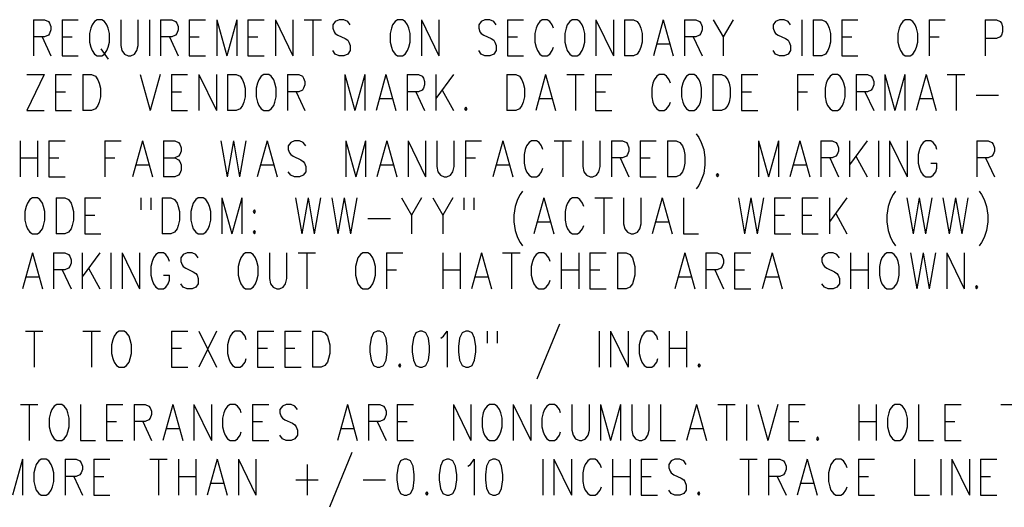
# Model space of a CAD drawing. Extents: x 2 to 38, y 4.3 to 27.6.
# Tile 7 of 31: x 6.2 to 11.9, y 12.9 to 15.8. Entities that reach past the tile are written whole.
import ezdxf

# ---------------------------------------------------------------- set-up
doc = ezdxf.new("R2010")
doc.units = 0
doc.layers.add('pho', color=1, linetype='CONTINUOUS')

msp = doc.modelspace()

# ---------------------------------------------------------------- linework, layer by layer
at = {"layer": 'pho', "color": 1}
for points in [[(6.27367, 15.75281), (6.27367, 15.5445)], [(6.27367, 15.75281), (6.3386, 15.75281), (6.36024, 15.74289), (6.36745, 15.73297), (6.37467, 15.71313), (6.37467, 15.69329), (6.36745, 15.67345), (6.36024, 15.66353), (6.3386, 15.65361), (6.27367, 15.65361)], [(6.43959, 15.75281), (6.43959, 15.5445)], [(6.43959, 15.75281), (6.53338, 15.75281)], [(6.64159, 15.75281), (6.62716, 15.74289), (6.61273, 15.72305), (6.60552, 15.70321), (6.5983, 15.67345), (6.5983, 15.62385), (6.60552, 15.5941), (6.61273, 15.57426), (6.62716, 15.55442), (6.64159, 15.5445), (6.67045, 15.5445), (6.68487, 15.55442), (6.6993, 15.57426), (6.70652, 15.5941), (6.71373, 15.62385), (6.71373, 15.67345), (6.70652, 15.70321), (6.6993, 15.72305), (6.68487, 15.74289), (6.67045, 15.75281), (6.64159, 15.75281)], [(6.77866, 15.75281), (6.77866, 15.60401), (6.78587, 15.57426), (6.8003, 15.55442), (6.82194, 15.5445), (6.83637, 15.5445), (6.85801, 15.55442), (6.87244, 15.57426), (6.87966, 15.60401), (6.87966, 15.75281)], [(6.94458, 15.75281), (6.94458, 15.5445)], [(7.00951, 15.75281), (7.00951, 15.5445)], [(7.00951, 15.75281), (7.07444, 15.75281), (7.09608, 15.74289), (7.1033, 15.73297), (7.11051, 15.71313), (7.11051, 15.69329), (7.1033, 15.67345), (7.09608, 15.66353), (7.07444, 15.65361), (7.00951, 15.65361)], [(7.17544, 15.75281), (7.17544, 15.5445)], [(7.17544, 15.75281), (7.26922, 15.75281)], [(7.33415, 15.75281), (7.33415, 15.5445)], [(7.33415, 15.75281), (7.39186, 15.5445)], [(7.44958, 15.75281), (7.39186, 15.5445)], [(7.44958, 15.75281), (7.44958, 15.5445)], [(7.5145, 15.75281), (7.5145, 15.5445)], [(7.5145, 15.75281), (7.60829, 15.75281)], [(7.67321, 15.75281), (7.67321, 15.5445)], [(7.67321, 15.75281), (7.77421, 15.5445)], [(7.77421, 15.75281), (7.77421, 15.5445)], [(7.83914, 15.75281), (7.94014, 15.75281)], [(7.88964, 15.75281), (7.88964, 15.5445)], [(8.10606, 15.72305), (8.09164, 15.74289), (8.06999, 15.75281), (8.04114, 15.75281), (8.01949, 15.74289), (8.00507, 15.72305), (8.00507, 15.70321), (8.01228, 15.68337), (8.01949, 15.67345), (8.03392, 15.66353), (8.07721, 15.64369), (8.09164, 15.63377), (8.09885, 15.62385), (8.10606, 15.60401), (8.10606, 15.57426), (8.09164, 15.55442), (8.06999, 15.5445), (8.04114, 15.5445), (8.01949, 15.55442), (8.00507, 15.57426)], [(8.3802, 15.75281), (8.36577, 15.74289), (8.35135, 15.72305), (8.34413, 15.70321), (8.33692, 15.67345), (8.33692, 15.62385), (8.34413, 15.5941), (8.35135, 15.57426), (8.36577, 15.55442), (8.3802, 15.5445), (8.40906, 15.5445), (8.42349, 15.55442), (8.43792, 15.57426), (8.44513, 15.5941), (8.45234, 15.62385), (8.45234, 15.67345), (8.44513, 15.70321), (8.43792, 15.72305), (8.42349, 15.74289), (8.40906, 15.75281), (8.3802, 15.75281)], [(8.51727, 15.75281), (8.51727, 15.5445)], [(8.51727, 15.75281), (8.61827, 15.5445)], [(8.61827, 15.75281), (8.61827, 15.5445)], [(8.95012, 15.72305), (8.93569, 15.74289), (8.91405, 15.75281), (8.88519, 15.75281), (8.86355, 15.74289), (8.84912, 15.72305), (8.84912, 15.70321), (8.85634, 15.68337), (8.86355, 15.67345), (8.87798, 15.66353), (8.92126, 15.64369), (8.93569, 15.63377), (8.94291, 15.62385), (8.95012, 15.60401), (8.95012, 15.57426), (8.93569, 15.55442), (8.91405, 15.5445), (8.88519, 15.5445), (8.86355, 15.55442), (8.84912, 15.57426)], [(9.01505, 15.75281), (9.01505, 15.5445)], [(9.01505, 15.75281), (9.10883, 15.75281)], [(9.28197, 15.70321), (9.27476, 15.72305), (9.26033, 15.74289), (9.2459, 15.75281), (9.21704, 15.75281), (9.20262, 15.74289), (9.18819, 15.72305), (9.18097, 15.70321), (9.17376, 15.67345), (9.17376, 15.62385), (9.18097, 15.5941), (9.18819, 15.57426), (9.20262, 15.55442), (9.21704, 15.5445), (9.2459, 15.5445), (9.26033, 15.55442), (9.27476, 15.57426), (9.28197, 15.5941)], [(9.39018, 15.75281), (9.37576, 15.74289), (9.36133, 15.72305), (9.35411, 15.70321), (9.3469, 15.67345), (9.3469, 15.62385), (9.35411, 15.5941), (9.36133, 15.57426), (9.37576, 15.55442), (9.39018, 15.5445), (9.41904, 15.5445), (9.43347, 15.55442), (9.4479, 15.57426), (9.45511, 15.5941), (9.46233, 15.62385), (9.46233, 15.67345), (9.45511, 15.70321), (9.4479, 15.72305), (9.43347, 15.74289), (9.41904, 15.75281), (9.39018, 15.75281)], [(9.52725, 15.75281), (9.52725, 15.5445)], [(9.52725, 15.75281), (9.62825, 15.5445)], [(9.62825, 15.75281), (9.62825, 15.5445)], [(9.69318, 15.75281), (9.69318, 15.5445)], [(9.69318, 15.75281), (9.74368, 15.75281), (9.76532, 15.74289), (9.77975, 15.72305), (9.78696, 15.70321), (9.79418, 15.67345), (9.79418, 15.62385), (9.78696, 15.5941), (9.77975, 15.57426), (9.76532, 15.55442), (9.74368, 15.5445), (9.69318, 15.5445)], [(9.91682, 15.75281), (9.8591, 15.5445)], [(9.91682, 15.75281), (9.97453, 15.5445)], [(10.03946, 15.75281), (10.03946, 15.5445)], [(10.03946, 15.75281), (10.10439, 15.75281), (10.12603, 15.74289), (10.13324, 15.73297), (10.14046, 15.71313), (10.14046, 15.69329), (10.13324, 15.67345), (10.12603, 15.66353), (10.10439, 15.65361), (10.03946, 15.65361)], [(10.20538, 15.75281), (10.2631, 15.65361), (10.2631, 15.5445)], [(10.32081, 15.75281), (10.2631, 15.65361)], [(10.65266, 15.72305), (10.63823, 15.74289), (10.61659, 15.75281), (10.58773, 15.75281), (10.56609, 15.74289), (10.55166, 15.72305), (10.55166, 15.70321), (10.55888, 15.68337), (10.56609, 15.67345), (10.58052, 15.66353), (10.62381, 15.64369), (10.63823, 15.63377), (10.64545, 15.62385), (10.65266, 15.60401), (10.65266, 15.57426), (10.63823, 15.55442), (10.61659, 15.5445), (10.58773, 15.5445), (10.56609, 15.55442), (10.55166, 15.57426)], [(10.71759, 15.75281), (10.71759, 15.5445)], [(10.78252, 15.75281), (10.78252, 15.5445)], [(10.78252, 15.75281), (10.83302, 15.75281), (10.85466, 15.74289), (10.86909, 15.72305), (10.8763, 15.70321), (10.88352, 15.67345), (10.88352, 15.62385), (10.8763, 15.5941), (10.86909, 15.57426), (10.85466, 15.55442), (10.83302, 15.5445), (10.78252, 15.5445)], [(10.94844, 15.75281), (10.94844, 15.5445)], [(10.94844, 15.75281), (11.04223, 15.75281)], [(11.31636, 15.75281), (11.30194, 15.74289), (11.28751, 15.72305), (11.28029, 15.70321), (11.27308, 15.67345), (11.27308, 15.62385), (11.28029, 15.5941), (11.28751, 15.57426), (11.30194, 15.55442), (11.31636, 15.5445), (11.34522, 15.5445), (11.35965, 15.55442), (11.37408, 15.57426), (11.38129, 15.5941), (11.38851, 15.62385), (11.38851, 15.67345), (11.38129, 15.70321), (11.37408, 15.72305), (11.35965, 15.74289), (11.34522, 15.75281), (11.31636, 15.75281)], [(11.45343, 15.75281), (11.45343, 15.5445)], [(11.45343, 15.75281), (11.54722, 15.75281)], [(11.77807, 15.75281), (11.77807, 15.5445)], [(11.77807, 15.75281), (11.843, 15.75281), (11.86464, 15.74289), (11.87186, 15.73297), (11.87907, 15.71313), (11.87907, 15.68337), (11.87186, 15.66353), (11.86464, 15.65361), (11.843, 15.64369), (11.77807, 15.64369)], [(6.32417, 15.65361), (6.37467, 15.5445)], [(6.43959, 15.65361), (6.49731, 15.65361)], [(7.06001, 15.65361), (7.11051, 15.5445)], [(7.17544, 15.65361), (7.23315, 15.65361)], [(7.5145, 15.65361), (7.57222, 15.65361)], [(9.01505, 15.65361), (9.07276, 15.65361)], [(9.88075, 15.61393), (9.95289, 15.61393)], [(10.08996, 15.65361), (10.14046, 15.5445)], [(10.94844, 15.65361), (11.00616, 15.65361)], [(11.45343, 15.65361), (11.51115, 15.65361)], [(6.66323, 15.58418), (6.70652, 15.52466)], [(6.43959, 15.5445), (6.53338, 15.5445)], [(7.17544, 15.5445), (7.26922, 15.5445)], [(7.5145, 15.5445), (7.60829, 15.5445)], [(9.01505, 15.5445), (9.10883, 15.5445)], [(10.94844, 15.5445), (11.04223, 15.5445)], [(6.33619, 15.43538), (6.23519, 15.22708)], [(6.23519, 15.43538), (6.33619, 15.43538)], [(6.40112, 15.43538), (6.40112, 15.22708)], [(6.40112, 15.43538), (6.4949, 15.43538)], [(6.55983, 15.43538), (6.55983, 15.22708)], [(6.55983, 15.43538), (6.61033, 15.43538), (6.63197, 15.42546), (6.6464, 15.40563), (6.65361, 15.38579), (6.66083, 15.35603), (6.66083, 15.30643), (6.65361, 15.27667), (6.6464, 15.25683), (6.63197, 15.23699), (6.61033, 15.22708)], [(6.89168, 15.43538), (6.94939, 15.22708)], [(7.00711, 15.43538), (6.94939, 15.22708)], [(7.07203, 15.43538), (7.07203, 15.22708)], [(7.07203, 15.43538), (7.16582, 15.43538)], [(7.23075, 15.43538), (7.23075, 15.22708)], [(7.23075, 15.43538), (7.33174, 15.22708)], [(7.33174, 15.43538), (7.33174, 15.22708)], [(7.39667, 15.43538), (7.39667, 15.22708)], [(7.39667, 15.43538), (7.44717, 15.43538), (7.46881, 15.42546), (7.48324, 15.40563), (7.49046, 15.38579), (7.49767, 15.35603), (7.49767, 15.30643), (7.49046, 15.27667), (7.48324, 15.25683), (7.46881, 15.23699), (7.44717, 15.22708)], [(7.60588, 15.43538), (7.59145, 15.42546), (7.57703, 15.40563), (7.56981, 15.38579), (7.5626, 15.35603), (7.5626, 15.30643), (7.56981, 15.27667), (7.57703, 15.25683), (7.59145, 15.23699), (7.60588, 15.22708)], [(7.63474, 15.22708), (7.64917, 15.23699), (7.6636, 15.25683), (7.67081, 15.27667), (7.67802, 15.30643), (7.67802, 15.35603), (7.67081, 15.38579), (7.6636, 15.40563), (7.64917, 15.42546), (7.63474, 15.43538), (7.60588, 15.43538)], [(7.74295, 15.43538), (7.74295, 15.22708)], [(7.74295, 15.43538), (7.80788, 15.43538), (7.82952, 15.42546), (7.83674, 15.41554), (7.84395, 15.39571), (7.84395, 15.37587), (7.83674, 15.35603), (7.82952, 15.34611), (7.80788, 15.33619), (7.74295, 15.33619)], [(8.0748, 15.43538), (8.0748, 15.22708)], [(8.0748, 15.43538), (8.13252, 15.22708)], [(8.19023, 15.43538), (8.13252, 15.22708)], [(8.19023, 15.43538), (8.19023, 15.22708)], [(8.31287, 15.43538), (8.25516, 15.22708)], [(8.31287, 15.43538), (8.37058, 15.22708)], [(8.43551, 15.43538), (8.43551, 15.22708)], [(8.43551, 15.43538), (8.50044, 15.43538), (8.52208, 15.42546), (8.52929, 15.41554), (8.53651, 15.39571), (8.53651, 15.37587), (8.52929, 15.35603), (8.52208, 15.34611), (8.50044, 15.33619), (8.43551, 15.33619)], [(8.60144, 15.43538), (8.60144, 15.22708)], [(8.70243, 15.43538), (8.60144, 15.29651)], [(9.01264, 15.43538), (9.01264, 15.22708)], [(9.01264, 15.43538), (9.06314, 15.43538), (9.08479, 15.42546), (9.09921, 15.40563), (9.10643, 15.38579), (9.11364, 15.35603), (9.11364, 15.30643), (9.10643, 15.27667), (9.09921, 15.25683), (9.08479, 15.23699), (9.06314, 15.22708)], [(9.23628, 15.43538), (9.17857, 15.22708)], [(9.23628, 15.43538), (9.294, 15.22708)], [(9.35892, 15.43538), (9.45992, 15.43538)], [(9.40942, 15.43538), (9.40942, 15.22708)], [(9.52485, 15.43538), (9.52485, 15.22708)], [(9.52485, 15.43538), (9.61863, 15.43538)], [(9.9577, 15.38579), (9.95048, 15.40563), (9.93606, 15.42546), (9.92163, 15.43538), (9.89277, 15.43538), (9.87834, 15.42546), (9.86391, 15.40563), (9.8567, 15.38579), (9.84949, 15.35603), (9.84949, 15.30643), (9.8567, 15.27667), (9.86391, 15.25683), (9.87834, 15.23699), (9.89277, 15.22708)], [(10.06591, 15.43538), (10.05148, 15.42546), (10.03705, 15.40563), (10.02984, 15.38579), (10.02263, 15.35603), (10.02263, 15.30643), (10.02984, 15.27667), (10.03705, 15.25683), (10.05148, 15.23699), (10.06591, 15.22708)], [(10.09477, 15.22708), (10.1092, 15.23699), (10.12362, 15.25683), (10.13084, 15.27667), (10.13805, 15.30643), (10.13805, 15.35603), (10.13084, 15.38579), (10.12362, 15.40563), (10.1092, 15.42546), (10.09477, 15.43538), (10.06591, 15.43538)], [(10.20298, 15.43538), (10.20298, 15.22708)], [(10.20298, 15.43538), (10.25348, 15.43538), (10.27512, 15.42546), (10.28955, 15.40563), (10.29676, 15.38579), (10.30398, 15.35603), (10.30398, 15.30643), (10.29676, 15.27667), (10.28955, 15.25683), (10.27512, 15.23699), (10.25348, 15.22708)], [(10.36891, 15.43538), (10.36891, 15.22708)], [(10.36891, 15.43538), (10.46269, 15.43538)], [(10.69354, 15.43538), (10.69354, 15.22708)], [(10.69354, 15.43538), (10.78733, 15.43538)], [(10.89554, 15.43538), (10.88111, 15.42546), (10.86668, 15.40563), (10.85947, 15.38579), (10.85225, 15.35603), (10.85225, 15.30643), (10.85947, 15.27667), (10.86668, 15.25683), (10.88111, 15.23699), (10.89554, 15.22708)], [(10.9244, 15.22708), (10.93882, 15.23699), (10.95325, 15.25683), (10.96047, 15.27667), (10.96768, 15.30643), (10.96768, 15.35603), (10.96047, 15.38579), (10.95325, 15.40563), (10.93882, 15.42546), (10.9244, 15.43538), (10.89554, 15.43538)], [(11.03261, 15.43538), (11.03261, 15.22708)], [(11.03261, 15.43538), (11.09754, 15.43538), (11.11918, 15.42546), (11.12639, 15.41554), (11.13361, 15.39571), (11.13361, 15.37587), (11.12639, 15.35603), (11.11918, 15.34611), (11.09754, 15.33619), (11.03261, 15.33619)], [(11.19853, 15.43538), (11.19853, 15.22708)], [(11.19853, 15.43538), (11.25625, 15.22708)], [(11.31396, 15.43538), (11.25625, 15.22708)], [(11.31396, 15.43538), (11.31396, 15.22708)], [(11.4366, 15.43538), (11.37889, 15.22708)], [(11.4366, 15.43538), (11.49431, 15.22708)], [(11.55924, 15.43538), (11.66024, 15.43538)], [(11.60974, 15.43538), (11.60974, 15.22708)], [(6.40112, 15.33619), (6.45883, 15.33619)], [(7.07203, 15.33619), (7.12975, 15.33619)], [(7.79345, 15.33619), (7.84395, 15.22708)], [(8.48601, 15.33619), (8.53651, 15.22708)], [(8.63751, 15.34611), (8.70243, 15.22708)], [(9.52485, 15.33619), (9.58256, 15.33619)], [(10.36891, 15.33619), (10.42662, 15.33619)], [(10.69354, 15.33619), (10.75126, 15.33619)], [(11.08311, 15.33619), (11.13361, 15.22708)], [(8.2768, 15.29651), (8.34894, 15.29651)], [(9.20021, 15.29651), (9.27235, 15.29651)], [(9.92163, 15.22708), (9.93606, 15.23699), (9.95048, 15.25683), (9.9577, 15.27667)], [(11.40053, 15.29651), (11.47267, 15.29651)], [(11.72517, 15.31635), (11.85502, 15.31635)], [(6.23519, 15.22708), (6.33619, 15.22708)], [(6.40112, 15.22708), (6.4949, 15.22708)], [(6.61033, 15.22708), (6.55983, 15.22708)], [(7.07203, 15.22708), (7.16582, 15.22708)], [(7.44717, 15.22708), (7.39667, 15.22708)], [(7.60588, 15.22708), (7.63474, 15.22708)], [(8.77458, 15.24691), (8.76736, 15.23699), (8.77458, 15.22708)], [(8.77458, 15.22708), (8.78179, 15.23699), (8.77458, 15.24691)], [(9.06314, 15.22708), (9.01264, 15.22708)], [(9.52485, 15.22708), (9.61863, 15.22708)], [(9.89277, 15.22708), (9.92163, 15.22708)], [(10.06591, 15.22708), (10.09477, 15.22708)], [(10.25348, 15.22708), (10.20298, 15.22708)], [(10.36891, 15.22708), (10.46269, 15.22708)], [(10.89554, 15.22708), (10.9244, 15.22708)], [(10.10698, 15.09204), (10.12141, 15.0722), (10.13584, 15.04244), (10.15027, 15.00276), (10.15748, 14.95317), (10.15748, 14.91349), (10.15027, 14.86389), (10.13584, 14.82421), (10.12141, 14.79445), (10.10698, 14.77462)], [(6.19691, 15.05236), (6.19691, 14.84405)], [(6.29791, 15.05236), (6.29791, 14.84405)], [(6.36283, 15.05236), (6.36283, 14.84405)], [(6.36283, 15.05236), (6.45662, 15.05236)], [(6.68747, 15.05236), (6.68747, 14.84405)], [(6.68747, 15.05236), (6.78126, 15.05236)], [(6.9039, 15.05236), (6.84618, 14.84405)], [(6.9039, 15.05236), (6.96161, 14.84405)], [(7.02654, 15.05236), (7.02654, 14.84405)], [(7.02654, 15.05236), (7.09146, 15.05236), (7.11311, 15.04244), (7.12032, 15.03252), (7.12754, 15.01268), (7.12754, 14.99284), (7.12032, 14.973), (7.11311, 14.96308), (7.09146, 14.95317)], [(7.35839, 15.05236), (7.39446, 14.84405)], [(7.43053, 15.05236), (7.39446, 14.84405)], [(7.43053, 15.05236), (7.4666, 14.84405)], [(7.50267, 15.05236), (7.4666, 14.84405)], [(7.62531, 15.05236), (7.5676, 14.84405)], [(7.62531, 15.05236), (7.68303, 14.84405)], [(7.84895, 15.0226), (7.83452, 15.04244), (7.81288, 15.05236), (7.78402, 15.05236), (7.76238, 15.04244), (7.74795, 15.0226), (7.74795, 15.00276), (7.75517, 14.98292), (7.76238, 14.973), (7.77681, 14.96308), (7.82009, 14.94325), (7.83452, 14.93333), (7.84174, 14.92341), (7.84895, 14.90357), (7.84895, 14.87381), (7.83452, 14.85397), (7.81288, 14.84405), (7.78402, 14.84405), (7.76238, 14.85397), (7.74795, 14.87381)], [(8.0798, 15.05236), (8.0798, 14.84405)], [(8.0798, 15.05236), (8.13752, 14.84405)], [(8.19523, 15.05236), (8.13752, 14.84405)], [(8.19523, 15.05236), (8.19523, 14.84405)], [(8.31787, 15.05236), (8.26016, 14.84405)], [(8.31787, 15.05236), (8.37559, 14.84405)], [(8.44051, 15.05236), (8.44051, 14.84405)], [(8.44051, 15.05236), (8.54151, 14.84405)], [(8.54151, 15.05236), (8.54151, 14.84405)], [(8.60644, 15.05236), (8.60644, 14.90357), (8.61365, 14.87381), (8.62808, 14.85397), (8.64972, 14.84405), (8.66415, 14.84405), (8.68579, 14.85397), (8.70022, 14.87381), (8.70744, 14.90357), (8.70744, 15.05236)], [(8.77236, 15.05236), (8.77236, 14.84405)], [(8.77236, 15.05236), (8.86615, 15.05236)], [(8.98879, 15.05236), (8.93108, 14.84405)], [(8.98879, 15.05236), (9.0465, 14.84405)], [(9.21964, 15.00276), (9.21243, 15.0226), (9.198, 15.04244), (9.18357, 15.05236), (9.15471, 15.05236), (9.14029, 15.04244), (9.12586, 15.0226), (9.11864, 15.00276), (9.11143, 14.973), (9.11143, 14.92341), (9.11864, 14.89365), (9.12586, 14.87381), (9.14029, 14.85397), (9.15471, 14.84405), (9.18357, 14.84405), (9.198, 14.85397), (9.21243, 14.87381), (9.21964, 14.89365)], [(9.28457, 15.05236), (9.38557, 15.05236)], [(9.33507, 15.05236), (9.33507, 14.84405)], [(9.45049, 15.05236), (9.45049, 14.90357), (9.45771, 14.87381), (9.47214, 14.85397), (9.49378, 14.84405), (9.50821, 14.84405), (9.52985, 14.85397), (9.54428, 14.87381), (9.55149, 14.90357), (9.55149, 15.05236)], [(9.61642, 15.05236), (9.61642, 14.84405)], [(9.61642, 15.05236), (9.68135, 15.05236), (9.70299, 15.04244), (9.7102, 15.03252), (9.71742, 15.01268), (9.71742, 14.99284), (9.7102, 14.973), (9.70299, 14.96308), (9.68135, 14.95317), (9.61642, 14.95317)], [(9.78235, 15.05236), (9.78235, 14.84405)], [(9.78235, 15.05236), (9.87613, 15.05236)], [(9.94106, 15.05236), (9.94106, 14.84405)], [(9.94106, 15.05236), (9.99156, 15.05236), (10.0132, 15.04244), (10.02763, 15.0226), (10.03484, 15.00276), (10.04206, 14.973), (10.04206, 14.92341), (10.03484, 14.89365), (10.02763, 14.87381), (10.0132, 14.85397), (9.99156, 14.84405), (9.94106, 14.84405)], [(10.46769, 15.05236), (10.46769, 14.84405)], [(10.46769, 15.05236), (10.5254, 14.84405)], [(10.58312, 15.05236), (10.5254, 14.84405)], [(10.58312, 15.05236), (10.58312, 14.84405)], [(10.70576, 15.05236), (10.64805, 14.84405)], [(10.70576, 15.05236), (10.76347, 14.84405)], [(10.8284, 15.05236), (10.8284, 14.84405)], [(10.8284, 15.05236), (10.89333, 15.05236), (10.91497, 15.04244), (10.92218, 15.03252), (10.9294, 15.01268), (10.9294, 14.99284), (10.92218, 14.973), (10.91497, 14.96308), (10.89333, 14.95317), (10.8284, 14.95317)], [(10.99432, 15.05236), (10.99432, 14.84405)], [(11.09532, 15.05236), (10.99432, 14.91349)], [(11.16025, 15.05236), (11.16025, 14.84405)], [(11.22518, 15.05236), (11.22518, 14.84405)], [(11.22518, 15.05236), (11.32618, 14.84405)], [(11.32618, 15.05236), (11.32618, 14.84405)], [(11.49932, 15.00276), (11.4921, 15.0226), (11.47767, 15.04244), (11.46325, 15.05236), (11.43439, 15.05236), (11.41996, 15.04244), (11.40553, 15.0226), (11.39832, 15.00276), (11.3911, 14.973), (11.3911, 14.92341), (11.39832, 14.89365), (11.40553, 14.87381), (11.41996, 14.85397), (11.43439, 14.84405), (11.46325, 14.84405), (11.47767, 14.85397), (11.4921, 14.87381), (11.49932, 14.89365), (11.49932, 14.92341)], [(11.73017, 15.05236), (11.73017, 14.84405)], [(11.73017, 15.05236), (11.7951, 15.05236), (11.81674, 15.04244), (11.82395, 15.03252), (11.83117, 15.01268), (11.83117, 14.99284), (11.82395, 14.973), (11.81674, 14.96308), (11.7951, 14.95317), (11.73017, 14.95317)], [(6.19691, 14.95317), (6.29791, 14.95317)], [(6.36283, 14.95317), (6.42055, 14.95317)], [(6.68747, 14.95317), (6.74519, 14.95317)], [(7.02654, 14.95317), (7.09146, 14.95317), (7.11311, 14.94325), (7.12032, 14.93333), (7.12754, 14.91349), (7.12754, 14.88373), (7.12032, 14.86389), (7.11311, 14.85397), (7.09146, 14.84405), (7.02654, 14.84405)], [(8.77236, 14.95317), (8.83008, 14.95317)], [(9.66692, 14.95317), (9.71742, 14.84405)], [(9.78235, 14.95317), (9.84006, 14.95317)], [(10.8789, 14.95317), (10.9294, 14.84405)], [(11.0304, 14.96308), (11.09532, 14.84405)], [(11.46325, 14.92341), (11.49932, 14.92341)], [(11.78067, 14.95317), (11.83117, 14.84405)], [(6.86783, 14.91349), (6.93997, 14.91349)], [(7.58924, 14.91349), (7.66138, 14.91349)], [(8.2818, 14.91349), (8.35394, 14.91349)], [(8.95272, 14.91349), (9.02486, 14.91349)], [(10.22962, 14.86389), (10.22241, 14.85397), (10.22962, 14.84405), (10.23684, 14.85397), (10.22962, 14.86389)], [(10.66969, 14.91349), (10.74183, 14.91349)], [(6.36283, 14.84405), (6.45662, 14.84405)], [(9.78235, 14.84405), (9.87613, 14.84405)], [(9.10287, 14.76192), (9.08844, 14.74208), (9.07401, 14.71232), (9.05958, 14.67264), (9.05237, 14.62305), (9.05237, 14.58337), (9.05958, 14.53377), (9.07401, 14.49409), (9.08844, 14.46433), (9.10287, 14.4445)], [(11.2599, 14.76192), (11.24547, 14.74208), (11.23105, 14.71232), (11.21662, 14.67264), (11.2094, 14.62305), (11.2094, 14.58337), (11.21662, 14.53377), (11.23105, 14.49409), (11.24547, 14.46433), (11.2599, 14.4445)], [(11.74325, 14.76192), (11.75768, 14.74208), (11.77211, 14.71232), (11.78654, 14.67264), (11.79375, 14.62305), (11.79375, 14.58337), (11.78654, 14.53377), (11.77211, 14.49409), (11.75768, 14.46433), (11.74325, 14.4445)], [(6.2677, 14.72224), (6.25328, 14.71232), (6.23885, 14.69248), (6.23163, 14.67264), (6.22442, 14.64288), (6.22442, 14.59329), (6.23163, 14.56353), (6.23885, 14.54369), (6.25328, 14.52385), (6.2677, 14.51393), (6.29656, 14.51393), (6.31099, 14.52385), (6.32542, 14.54369), (6.33263, 14.56353), (6.33985, 14.59329), (6.33985, 14.64288), (6.33263, 14.67264), (6.32542, 14.69248), (6.31099, 14.71232), (6.29656, 14.72224), (6.2677, 14.72224)], [(6.40477, 14.72224), (6.40477, 14.51393)], [(6.40477, 14.72224), (6.45527, 14.72224), (6.47691, 14.71232), (6.49134, 14.69248), (6.49856, 14.67264), (6.50577, 14.64288), (6.50577, 14.59329), (6.49856, 14.56353), (6.49134, 14.54369), (6.47691, 14.52385), (6.45527, 14.51393), (6.40477, 14.51393)], [(6.5707, 14.72224), (6.5707, 14.51393)], [(6.5707, 14.72224), (6.66448, 14.72224)], [(6.89534, 14.72224), (6.89534, 14.6528)], [(6.95305, 14.72224), (6.95305, 14.6528)], [(7.01798, 14.72224), (7.01798, 14.51393)], [(7.01798, 14.72224), (7.06848, 14.72224), (7.09012, 14.71232), (7.10455, 14.69248), (7.11176, 14.67264), (7.11897, 14.64288), (7.11897, 14.59329), (7.11176, 14.56353), (7.10455, 14.54369), (7.09012, 14.52385), (7.06848, 14.51393), (7.01798, 14.51393)], [(7.22719, 14.72224), (7.21276, 14.71232), (7.19833, 14.69248), (7.19112, 14.67264), (7.1839, 14.64288), (7.1839, 14.59329), (7.19112, 14.56353), (7.19833, 14.54369), (7.21276, 14.52385), (7.22719, 14.51393), (7.25604, 14.51393), (7.27047, 14.52385), (7.2849, 14.54369), (7.29211, 14.56353), (7.29933, 14.59329), (7.29933, 14.64288), (7.29211, 14.67264), (7.2849, 14.69248), (7.27047, 14.71232), (7.25604, 14.72224), (7.22719, 14.72224)], [(7.36426, 14.72224), (7.36426, 14.51393)], [(7.36426, 14.72224), (7.42197, 14.51393)], [(7.47968, 14.72224), (7.42197, 14.51393)], [(7.47968, 14.72224), (7.47968, 14.51393)], [(7.78989, 14.72224), (7.82596, 14.51393)], [(7.86203, 14.72224), (7.82596, 14.51393)], [(7.86203, 14.72224), (7.8981, 14.51393)], [(7.93417, 14.72224), (7.8981, 14.51393)], [(7.9991, 14.72224), (8.03517, 14.51393)], [(8.07124, 14.72224), (8.03517, 14.51393)], [(8.07124, 14.72224), (8.10731, 14.51393)], [(8.14339, 14.72224), (8.10731, 14.51393)], [(8.4031, 14.72224), (8.46081, 14.62305), (8.46081, 14.51393)], [(8.51852, 14.72224), (8.46081, 14.62305)], [(8.58345, 14.72224), (8.64116, 14.62305), (8.64116, 14.51393)], [(8.69888, 14.72224), (8.64116, 14.62305)], [(8.7638, 14.72224), (8.7638, 14.6528)], [(8.82152, 14.72224), (8.82152, 14.6528)], [(9.22551, 14.72224), (9.1678, 14.51393)], [(9.22551, 14.72224), (9.28322, 14.51393)], [(9.45636, 14.67264), (9.44915, 14.69248), (9.43472, 14.71232), (9.42029, 14.72224), (9.39143, 14.72224), (9.37701, 14.71232), (9.36258, 14.69248), (9.35536, 14.67264), (9.34815, 14.64288), (9.34815, 14.59329), (9.35536, 14.56353), (9.36258, 14.54369), (9.37701, 14.52385), (9.39143, 14.51393), (9.42029, 14.51393), (9.43472, 14.52385), (9.44915, 14.54369), (9.45636, 14.56353)], [(9.52129, 14.72224), (9.62229, 14.72224)], [(9.57179, 14.72224), (9.57179, 14.51393)], [(9.68722, 14.72224), (9.68722, 14.57345), (9.69443, 14.54369), (9.70886, 14.52385), (9.7305, 14.51393), (9.74493, 14.51393), (9.76657, 14.52385), (9.781, 14.54369), (9.78821, 14.57345), (9.78821, 14.72224)], [(9.91085, 14.72224), (9.85314, 14.51393)], [(9.91085, 14.72224), (9.96857, 14.51393)], [(10.0335, 14.72224), (10.0335, 14.51393), (10.12006, 14.51393)], [(10.35092, 14.72224), (10.38699, 14.51393)], [(10.42306, 14.72224), (10.38699, 14.51393)], [(10.42306, 14.72224), (10.45913, 14.51393)], [(10.4952, 14.72224), (10.45913, 14.51393)], [(10.56013, 14.72224), (10.56013, 14.51393)], [(10.56013, 14.72224), (10.65391, 14.72224)], [(10.71884, 14.72224), (10.71884, 14.51393)], [(10.71884, 14.72224), (10.81262, 14.72224)], [(10.87755, 14.72224), (10.87755, 14.51393)], [(10.97855, 14.72224), (10.87755, 14.58337)], [(11.32483, 14.72224), (11.3609, 14.51393)], [(11.39697, 14.72224), (11.3609, 14.51393)], [(11.39697, 14.72224), (11.43304, 14.51393)], [(11.46911, 14.72224), (11.43304, 14.51393)], [(11.53404, 14.72224), (11.57011, 14.51393)], [(11.60618, 14.72224), (11.57011, 14.51393)], [(11.60618, 14.72224), (11.64225, 14.51393)], [(11.67832, 14.72224), (11.64225, 14.51393)], [(7.55182, 14.6528), (7.54461, 14.64288), (7.55182, 14.63296)], [(7.55182, 14.63296), (7.55904, 14.64288), (7.55182, 14.6528)], [(6.5707, 14.62305), (6.62841, 14.62305)], [(8.20831, 14.60321), (8.33817, 14.60321)], [(9.18944, 14.58337), (9.26158, 14.58337)], [(9.87478, 14.58337), (9.94693, 14.58337)], [(10.56013, 14.62305), (10.61784, 14.62305)], [(10.71884, 14.62305), (10.77655, 14.62305)], [(10.91362, 14.63296), (10.97855, 14.51393)], [(7.55182, 14.53377), (7.54461, 14.52385), (7.55182, 14.51393), (7.55904, 14.52385), (7.55182, 14.53377)], [(6.5707, 14.51393), (6.66448, 14.51393)], [(10.56013, 14.51393), (10.65391, 14.51393)], [(10.71884, 14.51393), (10.81262, 14.51393)], [(6.2677, 14.40482), (6.20999, 14.19651)], [(6.2677, 14.40482), (6.32542, 14.19651)], [(6.39034, 14.40482), (6.39034, 14.19651)], [(6.39034, 14.40482), (6.45527, 14.40482), (6.47691, 14.3949), (6.48413, 14.38498), (6.49134, 14.36514), (6.49134, 14.3453), (6.48413, 14.32546), (6.47691, 14.31554), (6.45527, 14.30562), (6.39034, 14.30562)], [(6.55627, 14.40482), (6.55627, 14.19651)], [(6.65727, 14.40482), (6.55627, 14.26594)], [(6.7222, 14.40482), (6.7222, 14.19651)], [(6.78712, 14.40482), (6.78712, 14.19651)], [(6.78712, 14.40482), (6.88812, 14.19651)], [(6.88812, 14.40482), (6.88812, 14.19651)], [(7.06126, 14.35522), (7.05405, 14.37506), (7.03962, 14.3949), (7.02519, 14.40482), (6.99633, 14.40482), (6.98191, 14.3949), (6.96748, 14.37506), (6.96026, 14.35522), (6.95305, 14.32546), (6.95305, 14.27586), (6.96026, 14.24611), (6.96748, 14.22627), (6.98191, 14.20643), (6.99633, 14.19651), (7.02519, 14.19651), (7.03962, 14.20643), (7.05405, 14.22627), (7.06126, 14.24611), (7.06126, 14.27586)], [(7.22719, 14.37506), (7.21276, 14.3949), (7.19112, 14.40482), (7.16226, 14.40482), (7.14062, 14.3949), (7.12619, 14.37506), (7.12619, 14.35522), (7.1334, 14.33538), (7.14062, 14.32546), (7.15505, 14.31554), (7.19833, 14.2957), (7.21276, 14.28578), (7.21997, 14.27586), (7.22719, 14.25603), (7.22719, 14.22627), (7.21276, 14.20643), (7.19112, 14.19651), (7.16226, 14.19651), (7.14062, 14.20643), (7.12619, 14.22627)], [(7.50133, 14.40482), (7.4869, 14.3949), (7.47247, 14.37506), (7.46525, 14.35522), (7.45804, 14.32546), (7.45804, 14.27586), (7.46525, 14.24611), (7.47247, 14.22627), (7.4869, 14.20643), (7.50133, 14.19651), (7.53018, 14.19651), (7.54461, 14.20643), (7.55904, 14.22627), (7.56625, 14.24611), (7.57347, 14.27586), (7.57347, 14.32546), (7.56625, 14.35522), (7.55904, 14.37506), (7.54461, 14.3949), (7.53018, 14.40482), (7.50133, 14.40482)], [(7.63839, 14.40482), (7.63839, 14.25603), (7.64561, 14.22627), (7.66004, 14.20643), (7.68168, 14.19651), (7.69611, 14.19651), (7.71775, 14.20643), (7.73218, 14.22627), (7.73939, 14.25603), (7.73939, 14.40482)], [(7.80432, 14.40482), (7.90532, 14.40482)], [(7.85482, 14.40482), (7.85482, 14.19651)], [(8.17946, 14.40482), (8.16503, 14.3949), (8.1506, 14.37506), (8.14339, 14.35522), (8.13617, 14.32546), (8.13617, 14.27586), (8.14339, 14.24611), (8.1506, 14.22627), (8.16503, 14.20643), (8.17946, 14.19651), (8.20831, 14.19651), (8.22274, 14.20643), (8.23717, 14.22627), (8.24438, 14.24611), (8.2516, 14.27586), (8.2516, 14.32546), (8.24438, 14.35522), (8.23717, 14.37506), (8.22274, 14.3949), (8.20831, 14.40482), (8.17946, 14.40482)], [(8.31653, 14.40482), (8.31653, 14.19651)], [(8.31653, 14.40482), (8.41031, 14.40482)], [(8.64116, 14.40482), (8.64116, 14.19651)], [(8.74216, 14.40482), (8.74216, 14.19651)], [(8.8648, 14.40482), (8.80709, 14.19651)], [(8.8648, 14.40482), (8.92251, 14.19651)], [(8.98744, 14.40482), (9.08844, 14.40482)], [(9.03794, 14.40482), (9.03794, 14.19651)], [(9.26158, 14.35522), (9.25437, 14.37506), (9.23994, 14.3949), (9.22551, 14.40482), (9.19665, 14.40482), (9.18222, 14.3949), (9.1678, 14.37506), (9.16058, 14.35522), (9.15337, 14.32546), (9.15337, 14.27586), (9.16058, 14.24611), (9.1678, 14.22627), (9.18222, 14.20643), (9.19665, 14.19651), (9.22551, 14.19651), (9.23994, 14.20643), (9.25437, 14.22627), (9.26158, 14.24611)], [(9.32651, 14.40482), (9.32651, 14.19651)], [(9.42751, 14.40482), (9.42751, 14.19651)], [(9.49243, 14.40482), (9.49243, 14.19651)], [(9.49243, 14.40482), (9.58622, 14.40482)], [(9.65114, 14.40482), (9.65114, 14.19651)], [(9.65114, 14.40482), (9.70164, 14.40482), (9.72329, 14.3949), (9.73771, 14.37506), (9.74493, 14.35522), (9.75214, 14.32546), (9.75214, 14.27586), (9.74493, 14.24611), (9.73771, 14.22627), (9.72329, 14.20643), (9.70164, 14.19651), (9.65114, 14.19651)], [(10.04071, 14.40482), (9.983, 14.19651)], [(10.04071, 14.40482), (10.09842, 14.19651)], [(10.16335, 14.40482), (10.16335, 14.19651)], [(10.16335, 14.40482), (10.22828, 14.40482), (10.24992, 14.3949), (10.25713, 14.38498), (10.26435, 14.36514), (10.26435, 14.3453), (10.25713, 14.32546), (10.24992, 14.31554), (10.22828, 14.30562), (10.16335, 14.30562)], [(10.32928, 14.40482), (10.32928, 14.19651)], [(10.32928, 14.40482), (10.42306, 14.40482)], [(10.5457, 14.40482), (10.48799, 14.19651)], [(10.5457, 14.40482), (10.60341, 14.19651)], [(10.93526, 14.37506), (10.92084, 14.3949), (10.89919, 14.40482), (10.87034, 14.40482), (10.8487, 14.3949), (10.83427, 14.37506), (10.83427, 14.35522), (10.84148, 14.33538), (10.8487, 14.32546), (10.86312, 14.31554), (10.90641, 14.2957), (10.92084, 14.28578), (10.92805, 14.27586), (10.93526, 14.25603), (10.93526, 14.22627), (10.92084, 14.20643), (10.89919, 14.19651), (10.87034, 14.19651), (10.8487, 14.20643), (10.83427, 14.22627)], [(11.00019, 14.40482), (11.00019, 14.19651)], [(11.10119, 14.40482), (11.10119, 14.19651)], [(11.2094, 14.40482), (11.19497, 14.3949), (11.18055, 14.37506), (11.17333, 14.35522), (11.16612, 14.32546), (11.16612, 14.27586), (11.17333, 14.24611), (11.18055, 14.22627), (11.19497, 14.20643), (11.2094, 14.19651), (11.23826, 14.19651), (11.25269, 14.20643), (11.26712, 14.22627), (11.27433, 14.24611), (11.28154, 14.27586), (11.28154, 14.32546), (11.27433, 14.35522), (11.26712, 14.37506), (11.25269, 14.3949), (11.23826, 14.40482), (11.2094, 14.40482)], [(11.34647, 14.40482), (11.38254, 14.19651)], [(11.41861, 14.40482), (11.38254, 14.19651)], [(11.41861, 14.40482), (11.45468, 14.19651)], [(11.49076, 14.40482), (11.45468, 14.19651)], [(11.55568, 14.40482), (11.55568, 14.19651)], [(11.55568, 14.40482), (11.65668, 14.19651)], [(11.65668, 14.40482), (11.65668, 14.19651)], [(6.44084, 14.30562), (6.49134, 14.19651)], [(6.59234, 14.31554), (6.65727, 14.19651)], [(8.31653, 14.30562), (8.37424, 14.30562)], [(8.64116, 14.30562), (8.74216, 14.30562)], [(9.32651, 14.30562), (9.42751, 14.30562)], [(9.49243, 14.30562), (9.55015, 14.30562)], [(10.21385, 14.30562), (10.26435, 14.19651)], [(10.32928, 14.30562), (10.38699, 14.30562)], [(11.00019, 14.30562), (11.10119, 14.30562)], [(6.23163, 14.26594), (6.30377, 14.26594)], [(7.02519, 14.27586), (7.06126, 14.27586)], [(8.82873, 14.26594), (8.90087, 14.26594)], [(10.00464, 14.26594), (10.07678, 14.26594)], [(10.50963, 14.26594), (10.58177, 14.26594)], [(9.49243, 14.19651), (9.58622, 14.19651)], [(10.32928, 14.19651), (10.42306, 14.19651)], [(11.72882, 14.21635), (11.72161, 14.20643), (11.72882, 14.19651), (11.73604, 14.20643), (11.72882, 14.21635)], [(6.22807, 13.95196), (6.32907, 13.95196)], [(6.27857, 13.95196), (6.27857, 13.74365)], [(6.55993, 13.95196), (6.66092, 13.95196)], [(6.61042, 13.95196), (6.61042, 13.74365)], [(6.76914, 13.95196), (6.75471, 13.94204), (6.74028, 13.9222), (6.73307, 13.90236), (6.72585, 13.8726), (6.72585, 13.82301), (6.73307, 13.79325), (6.74028, 13.77341), (6.75471, 13.75357), (6.76914, 13.74365), (6.79799, 13.74365), (6.81242, 13.75357), (6.82685, 13.77341), (6.83406, 13.79325), (6.84128, 13.82301), (6.84128, 13.8726), (6.83406, 13.90236), (6.82685, 13.9222), (6.81242, 13.94204), (6.79799, 13.95196), (6.76914, 13.95196)], [(7.07213, 13.95196), (7.07213, 13.74365)], [(7.07213, 13.95196), (7.16591, 13.95196)], [(7.23084, 13.95196), (7.33184, 13.74365)], [(7.33184, 13.95196), (7.23084, 13.74365)], [(7.50498, 13.90236), (7.49777, 13.9222), (7.48334, 13.94204), (7.46891, 13.95196), (7.44005, 13.95196), (7.42562, 13.94204), (7.4112, 13.9222), (7.40398, 13.90236), (7.39677, 13.8726), (7.39677, 13.82301), (7.40398, 13.79325), (7.4112, 13.77341), (7.42562, 13.75357), (7.44005, 13.74365), (7.46891, 13.74365), (7.48334, 13.75357), (7.49777, 13.77341), (7.50498, 13.79325)], [(7.56991, 13.95196), (7.56991, 13.74365)], [(7.56991, 13.95196), (7.66369, 13.95196)], [(7.72862, 13.95196), (7.72862, 13.74365)], [(7.72862, 13.95196), (7.8224, 13.95196)], [(7.88733, 13.95196), (7.88733, 13.74365)], [(7.88733, 13.95196), (7.93783, 13.95196), (7.95947, 13.94204), (7.9739, 13.9222), (7.98111, 13.90236), (7.98833, 13.8726), (7.98833, 13.82301), (7.98111, 13.79325), (7.9739, 13.77341), (7.95947, 13.75357), (7.93783, 13.74365), (7.88733, 13.74365)], [(8.26247, 13.95196), (8.24082, 13.94204), (8.2264, 13.91228), (8.21918, 13.86269), (8.21918, 13.83293), (8.2264, 13.78333), (8.24082, 13.75357), (8.26247, 13.74365), (8.2769, 13.74365), (8.29854, 13.75357), (8.31297, 13.78333), (8.32018, 13.83293), (8.32018, 13.86269), (8.31297, 13.91228), (8.29854, 13.94204), (8.2769, 13.95196), (8.26247, 13.95196)], [(8.50775, 13.95196), (8.48611, 13.94204), (8.47168, 13.91228), (8.46446, 13.86269), (8.46446, 13.83293), (8.47168, 13.78333), (8.48611, 13.75357), (8.50775, 13.74365), (8.52218, 13.74365), (8.54382, 13.75357), (8.55825, 13.78333), (8.56546, 13.83293), (8.56546, 13.86269), (8.55825, 13.91228), (8.54382, 13.94204), (8.52218, 13.95196), (8.50775, 13.95196)], [(8.63039, 13.91228), (8.64482, 13.9222), (8.66646, 13.95196), (8.66646, 13.74365)], [(8.77467, 13.95196), (8.75303, 13.94204), (8.7386, 13.91228), (8.73139, 13.86269), (8.73139, 13.83293), (8.7386, 13.78333), (8.75303, 13.75357), (8.77467, 13.74365), (8.7891, 13.74365), (8.81074, 13.75357), (8.82517, 13.78333), (8.83239, 13.83293), (8.83239, 13.86269), (8.82517, 13.91228), (8.81074, 13.94204), (8.7891, 13.95196), (8.77467, 13.95196)], [(8.89731, 13.95196), (8.89731, 13.88252)], [(8.95503, 13.95196), (8.95503, 13.88252)], [(9.31573, 13.99164), (9.18588, 13.67422)], [(9.54659, 13.95196), (9.54659, 13.74365)], [(9.61151, 13.95196), (9.61151, 13.74365)], [(9.61151, 13.95196), (9.71251, 13.74365)], [(9.71251, 13.95196), (9.71251, 13.74365)], [(9.88565, 13.90236), (9.87844, 13.9222), (9.86401, 13.94204), (9.84958, 13.95196), (9.82073, 13.95196), (9.8063, 13.94204), (9.79187, 13.9222), (9.78465, 13.90236), (9.77744, 13.8726), (9.77744, 13.82301), (9.78465, 13.79325), (9.79187, 13.77341), (9.8063, 13.75357), (9.82073, 13.74365), (9.84958, 13.74365), (9.86401, 13.75357), (9.87844, 13.77341), (9.88565, 13.79325)], [(9.95058, 13.95196), (9.95058, 13.74365)], [(10.05158, 13.95196), (10.05158, 13.74365)], [(7.07213, 13.85277), (7.12984, 13.85277)], [(7.56991, 13.85277), (7.62762, 13.85277)], [(7.72862, 13.85277), (7.78633, 13.85277)], [(9.95058, 13.85277), (10.05158, 13.85277)], [(7.07213, 13.74365), (7.16591, 13.74365)], [(7.56991, 13.74365), (7.66369, 13.74365)], [(7.72862, 13.74365), (7.8224, 13.74365)], [(8.39232, 13.76349), (8.38511, 13.75357), (8.39232, 13.74365), (8.39954, 13.75357), (8.39232, 13.76349)], [(10.12372, 13.76349), (10.11651, 13.75357), (10.12372, 13.74365), (10.13093, 13.75357), (10.12372, 13.76349)], [(6.19922, 13.52873), (6.30022, 13.52873)], [(6.24972, 13.52873), (6.24972, 13.32042)], [(6.40843, 13.52873), (6.394, 13.51881), (6.37957, 13.49897), (6.37236, 13.47913), (6.36514, 13.44937), (6.36514, 13.39978), (6.37236, 13.37002), (6.37957, 13.35018), (6.394, 13.33034), (6.40843, 13.32042), (6.43728, 13.32042), (6.45171, 13.33034), (6.46614, 13.35018), (6.47336, 13.37002), (6.48057, 13.39978), (6.48057, 13.44937), (6.47336, 13.47913), (6.46614, 13.49897), (6.45171, 13.51881), (6.43728, 13.52873), (6.40843, 13.52873)], [(6.5455, 13.52873), (6.5455, 13.32042), (6.63207, 13.32042)], [(6.69699, 13.52873), (6.69699, 13.32042)], [(6.69699, 13.52873), (6.79078, 13.52873)], [(6.85571, 13.52873), (6.85571, 13.32042)], [(6.85571, 13.52873), (6.92063, 13.52873), (6.94228, 13.51881), (6.94949, 13.50889), (6.9567, 13.48905), (6.9567, 13.46921), (6.94949, 13.44937), (6.94228, 13.43945), (6.92063, 13.42954)], [(7.07935, 13.52873), (7.02163, 13.32042)], [(7.07935, 13.52873), (7.13706, 13.32042)], [(7.20199, 13.52873), (7.20199, 13.32042)], [(7.20199, 13.52873), (7.30298, 13.32042)], [(7.30298, 13.52873), (7.30298, 13.32042)], [(7.47612, 13.47913), (7.46891, 13.49897), (7.45448, 13.51881), (7.44005, 13.52873), (7.4112, 13.52873), (7.39677, 13.51881), (7.38234, 13.49897), (7.37513, 13.47913), (7.36791, 13.44937), (7.36791, 13.39978), (7.37513, 13.37002), (7.38234, 13.35018), (7.39677, 13.33034), (7.4112, 13.32042), (7.44005, 13.32042), (7.45448, 13.33034), (7.46891, 13.35018), (7.47612, 13.37002)], [(7.54105, 13.52873), (7.54105, 13.32042)], [(7.54105, 13.52873), (7.63484, 13.52873)], [(7.80076, 13.49897), (7.78633, 13.51881), (7.76469, 13.52873), (7.73583, 13.52873), (7.71419, 13.51881), (7.69976, 13.49897), (7.69976, 13.47913), (7.70698, 13.45929), (7.71419, 13.44937), (7.72862, 13.43945), (7.7719, 13.41962), (7.78633, 13.4097), (7.79355, 13.39978), (7.80076, 13.37994), (7.80076, 13.35018), (7.78633, 13.33034), (7.76469, 13.32042), (7.73583, 13.32042), (7.71419, 13.33034), (7.69976, 13.35018)], [(8.08933, 13.52873), (8.03161, 13.32042)], [(8.08933, 13.52873), (8.14704, 13.32042)], [(8.21197, 13.52873), (8.21197, 13.32042)], [(8.21197, 13.52873), (8.2769, 13.52873), (8.29854, 13.51881), (8.30575, 13.50889), (8.31297, 13.48905), (8.31297, 13.46921), (8.30575, 13.44937), (8.29854, 13.43945), (8.2769, 13.42954)], [(8.37789, 13.52873), (8.37789, 13.32042)], [(8.37789, 13.52873), (8.47168, 13.52873)], [(8.70253, 13.52873), (8.70253, 13.32042)], [(8.70253, 13.52873), (8.80353, 13.32042)], [(8.80353, 13.52873), (8.80353, 13.32042)], [(8.91174, 13.52873), (8.89731, 13.51881), (8.88288, 13.49897), (8.87567, 13.47913), (8.86846, 13.44937), (8.86846, 13.39978), (8.87567, 13.37002), (8.88288, 13.35018), (8.89731, 13.33034), (8.91174, 13.32042), (8.9406, 13.32042), (8.95503, 13.33034), (8.96945, 13.35018), (8.97667, 13.37002), (8.98388, 13.39978), (8.98388, 13.44937), (8.97667, 13.47913), (8.96945, 13.49897), (8.95503, 13.51881), (8.9406, 13.52873), (8.91174, 13.52873)], [(9.04881, 13.52873), (9.04881, 13.32042)], [(9.04881, 13.52873), (9.14981, 13.32042)], [(9.14981, 13.52873), (9.14981, 13.32042)], [(9.32295, 13.47913), (9.31573, 13.49897), (9.30131, 13.51881), (9.28688, 13.52873), (9.25802, 13.52873), (9.24359, 13.51881), (9.22916, 13.49897), (9.22195, 13.47913), (9.21474, 13.44937), (9.21474, 13.39978), (9.22195, 13.37002), (9.22916, 13.35018), (9.24359, 13.33034), (9.25802, 13.32042), (9.28688, 13.32042), (9.30131, 13.33034), (9.31573, 13.35018), (9.32295, 13.37002)], [(9.38788, 13.52873), (9.38788, 13.37994), (9.39509, 13.35018), (9.40952, 13.33034), (9.43116, 13.32042), (9.44559, 13.32042), (9.46723, 13.33034), (9.48166, 13.35018), (9.48887, 13.37994), (9.48887, 13.52873)], [(9.5538, 13.52873), (9.5538, 13.32042)], [(9.5538, 13.52873), (9.61151, 13.32042)], [(9.66923, 13.52873), (9.61151, 13.32042)], [(9.66923, 13.52873), (9.66923, 13.32042)], [(9.73416, 13.52873), (9.73416, 13.37994), (9.74137, 13.35018), (9.7558, 13.33034), (9.77744, 13.32042), (9.79187, 13.32042), (9.81351, 13.33034), (9.82794, 13.35018), (9.83515, 13.37994), (9.83515, 13.52873)], [(9.90008, 13.52873), (9.90008, 13.32042), (9.98665, 13.32042)], [(10.10929, 13.52873), (10.05158, 13.32042)], [(10.10929, 13.52873), (10.16701, 13.32042)], [(10.23193, 13.52873), (10.33293, 13.52873)], [(10.28243, 13.52873), (10.28243, 13.32042)], [(10.39786, 13.52873), (10.39786, 13.32042)], [(10.46279, 13.52873), (10.5205, 13.32042)], [(10.57821, 13.52873), (10.5205, 13.32042)], [(10.64314, 13.52873), (10.64314, 13.32042)], [(10.64314, 13.52873), (10.73692, 13.52873)], [(11.04713, 13.52873), (11.04713, 13.32042)], [(11.14813, 13.52873), (11.14813, 13.32042)], [(11.25634, 13.52873), (11.24191, 13.51881), (11.22749, 13.49897), (11.22027, 13.47913), (11.21306, 13.44937), (11.21306, 13.39978), (11.22027, 13.37002), (11.22749, 13.35018), (11.24191, 13.33034), (11.25634, 13.32042), (11.2852, 13.32042), (11.29963, 13.33034), (11.31406, 13.35018), (11.32127, 13.37002), (11.32848, 13.39978), (11.32848, 13.44937), (11.32127, 13.47913), (11.31406, 13.49897), (11.29963, 13.51881), (11.2852, 13.52873), (11.25634, 13.52873)], [(11.39341, 13.52873), (11.39341, 13.32042), (11.47998, 13.32042)], [(11.54491, 13.52873), (11.54491, 13.32042)], [(11.54491, 13.52873), (11.63869, 13.52873)], [(11.86955, 13.52873), (11.97054, 13.52873)], [(6.69699, 13.42954), (6.75471, 13.42954)], [(6.92063, 13.42954), (6.85571, 13.42954)], [(6.90621, 13.42954), (6.9567, 13.32042)], [(7.04327, 13.38986), (7.11542, 13.38986)], [(7.54105, 13.42954), (7.59876, 13.42954)], [(8.05326, 13.38986), (8.1254, 13.38986)], [(8.2769, 13.42954), (8.21197, 13.42954)], [(8.26247, 13.42954), (8.31297, 13.32042)], [(8.37789, 13.42954), (8.43561, 13.42954)], [(10.07322, 13.38986), (10.14536, 13.38986)], [(10.64314, 13.42954), (10.70085, 13.42954)], [(11.04713, 13.42954), (11.14813, 13.42954)], [(11.54491, 13.42954), (11.60262, 13.42954)], [(10.80907, 13.34026), (10.80185, 13.33034), (10.80907, 13.32042), (10.81628, 13.33034), (10.80907, 13.34026)], [(6.69699, 13.32042), (6.79078, 13.32042)], [(7.54105, 13.32042), (7.63484, 13.32042)], [(8.37789, 13.32042), (8.47168, 13.32042)], [(10.64314, 13.32042), (10.73692, 13.32042)], [(11.54491, 13.32042), (11.63869, 13.32042)], [(6.21124, 13.21131), (6.15353, 13.003)], [(6.21124, 13.21131), (6.21124, 13.003)], [(6.31945, 13.21131), (6.30503, 13.20139), (6.2906, 13.18155), (6.28338, 13.16171), (6.27617, 13.13195), (6.27617, 13.08235), (6.28338, 13.0526), (6.2906, 13.03276), (6.30503, 13.01292), (6.31945, 13.003), (6.34831, 13.003), (6.36274, 13.01292), (6.37717, 13.03276), (6.38438, 13.0526), (6.3916, 13.08235), (6.3916, 13.13195), (6.38438, 13.16171), (6.37717, 13.18155), (6.36274, 13.20139), (6.34831, 13.21131), (6.31945, 13.21131)], [(6.45652, 13.21131), (6.45652, 13.003)], [(6.45652, 13.21131), (6.52145, 13.21131), (6.54309, 13.20139), (6.55031, 13.19147), (6.55752, 13.17163), (6.55752, 13.15179), (6.55031, 13.13195), (6.54309, 13.12203), (6.52145, 13.11211), (6.45652, 13.11211)], [(6.62245, 13.21131), (6.62245, 13.003)], [(6.62245, 13.21131), (6.71623, 13.21131)], [(6.94709, 13.21131), (7.04808, 13.21131)], [(6.99758, 13.21131), (6.99758, 13.003)], [(7.11301, 13.21131), (7.11301, 13.003)], [(7.21401, 13.21131), (7.21401, 13.003)], [(7.33665, 13.21131), (7.27894, 13.003)], [(7.33665, 13.21131), (7.39436, 13.003)], [(7.45929, 13.21131), (7.45929, 13.003)], [(7.45929, 13.21131), (7.56029, 13.003)], [(7.56029, 13.21131), (7.56029, 13.003)], [(8.11578, 13.25098), (7.98592, 12.93356)], [(8.41877, 13.21131), (8.39713, 13.20139), (8.3827, 13.17163), (8.37549, 13.12203), (8.37549, 13.09227), (8.3827, 13.04268), (8.39713, 13.01292), (8.41877, 13.003), (8.4332, 13.003), (8.45484, 13.01292), (8.46927, 13.04268), (8.47649, 13.09227), (8.47649, 13.12203), (8.46927, 13.17163), (8.45484, 13.20139), (8.4332, 13.21131), (8.41877, 13.21131)], [(8.66406, 13.21131), (8.64241, 13.20139), (8.62798, 13.17163), (8.62077, 13.12203), (8.62077, 13.09227), (8.62798, 13.04268), (8.64241, 13.01292), (8.66406, 13.003), (8.67848, 13.003), (8.70013, 13.01292), (8.71455, 13.04268), (8.72177, 13.09227), (8.72177, 13.12203), (8.71455, 13.17163), (8.70013, 13.20139), (8.67848, 13.21131), (8.66406, 13.21131)], [(8.7867, 13.17163), (8.80112, 13.18155), (8.82277, 13.21131), (8.82277, 13.003)], [(8.93098, 13.21131), (8.90934, 13.20139), (8.89491, 13.17163), (8.88769, 13.12203), (8.88769, 13.09227), (8.89491, 13.04268), (8.90934, 13.01292), (8.93098, 13.003), (8.94541, 13.003), (8.96705, 13.01292), (8.98148, 13.04268), (8.98869, 13.09227), (8.98869, 13.12203), (8.98148, 13.17163), (8.96705, 13.20139), (8.94541, 13.21131), (8.93098, 13.21131)], [(9.21955, 13.21131), (9.21955, 13.003)], [(9.28447, 13.21131), (9.28447, 13.003)], [(9.28447, 13.21131), (9.38547, 13.003)], [(9.38547, 13.21131), (9.38547, 13.003)], [(9.55861, 13.16171), (9.5514, 13.18155), (9.53697, 13.20139), (9.52254, 13.21131), (9.49368, 13.21131), (9.47926, 13.20139), (9.46483, 13.18155), (9.45761, 13.16171), (9.4504, 13.13195), (9.4504, 13.08235), (9.45761, 13.0526), (9.46483, 13.03276), (9.47926, 13.01292), (9.49368, 13.003), (9.52254, 13.003), (9.53697, 13.01292), (9.5514, 13.03276), (9.55861, 13.0526)], [(9.62354, 13.21131), (9.62354, 13.003)], [(9.72454, 13.21131), (9.72454, 13.003)], [(9.78946, 13.21131), (9.78946, 13.003)], [(9.78946, 13.21131), (9.88325, 13.21131)], [(10.04917, 13.18155), (10.03475, 13.20139), (10.0131, 13.21131), (9.98425, 13.21131), (9.9626, 13.20139), (9.94818, 13.18155), (9.94818, 13.16171), (9.95539, 13.14187), (9.9626, 13.13195), (9.97703, 13.12203), (10.02032, 13.10219), (10.03475, 13.09227), (10.04196, 13.08235), (10.04917, 13.06251), (10.04917, 13.03276), (10.03475, 13.01292), (10.0131, 13.003), (9.98425, 13.003), (9.9626, 13.01292), (9.94818, 13.03276)], [(10.35938, 13.21131), (10.46038, 13.21131)], [(10.40988, 13.21131), (10.40988, 13.003)], [(10.52531, 13.21131), (10.52531, 13.003)], [(10.52531, 13.21131), (10.59024, 13.21131), (10.61188, 13.20139), (10.61909, 13.19147), (10.62631, 13.17163), (10.62631, 13.15179), (10.61909, 13.13195), (10.61188, 13.12203), (10.59024, 13.11211), (10.52531, 13.11211)], [(10.74895, 13.21131), (10.69123, 13.003)], [(10.74895, 13.21131), (10.80666, 13.003)], [(10.9798, 13.16171), (10.97259, 13.18155), (10.95816, 13.20139), (10.94373, 13.21131), (10.91487, 13.21131), (10.90044, 13.20139), (10.88602, 13.18155), (10.8788, 13.16171), (10.87159, 13.13195), (10.87159, 13.08235), (10.8788, 13.0526), (10.88602, 13.03276), (10.90044, 13.01292), (10.91487, 13.003), (10.94373, 13.003), (10.95816, 13.01292), (10.97259, 13.03276), (10.9798, 13.0526)], [(11.04473, 13.21131), (11.04473, 13.003)], [(11.04473, 13.21131), (11.13851, 13.21131)], [(11.36936, 13.21131), (11.36936, 13.003), (11.45593, 13.003)], [(11.52086, 13.21131), (11.52086, 13.003)], [(11.58579, 13.21131), (11.58579, 13.003)], [(11.58579, 13.21131), (11.68679, 13.003)], [(11.68679, 13.21131), (11.68679, 13.003)], [(11.75172, 13.21131), (11.75172, 13.003)], [(11.75172, 13.21131), (11.8455, 13.21131)], [(7.85607, 13.18155), (7.85607, 13.003)], [(6.50702, 13.11211), (6.55752, 13.003)], [(6.62245, 13.11211), (6.68016, 13.11211)], [(7.11301, 13.11211), (7.21401, 13.11211)], [(9.62354, 13.11211), (9.72454, 13.11211)], [(9.78946, 13.11211), (9.84718, 13.11211)], [(10.57581, 13.11211), (10.62631, 13.003)], [(11.04473, 13.11211), (11.10244, 13.11211)], [(11.75172, 13.11211), (11.80943, 13.11211)], [(7.30058, 13.07243), (7.37272, 13.07243)], [(7.79114, 13.09227), (7.921, 13.09227)], [(8.18071, 13.09227), (8.31056, 13.09227)], [(10.71288, 13.07243), (10.78502, 13.07243)], [(6.62245, 13.003), (6.71623, 13.003)], [(8.54863, 13.02284), (8.54141, 13.01292), (8.54863, 13.003), (8.55584, 13.01292), (8.54863, 13.02284)], [(9.78946, 13.003), (9.88325, 13.003)], [(10.12132, 13.02284), (10.1141, 13.01292), (10.12132, 13.003), (10.12853, 13.01292), (10.12132, 13.02284)], [(11.04473, 13.003), (11.13851, 13.003)], [(11.75172, 13.003), (11.8455, 13.003)]]:
    msp.add_lwpolyline(points, dxfattribs=at)

doc.saveas('drawing.dxf')
